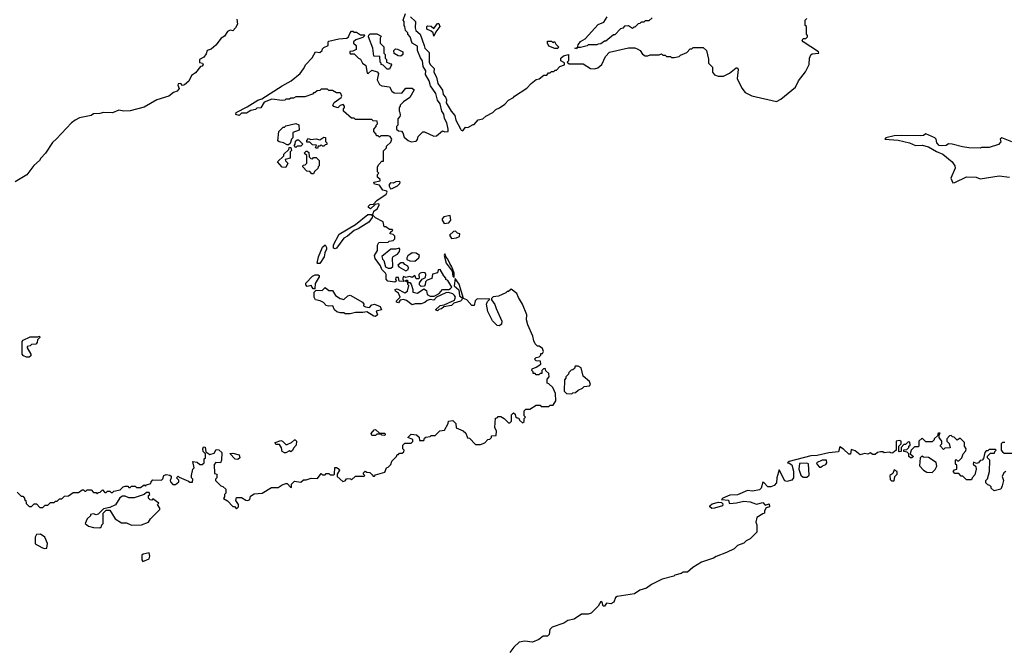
# Model space of a CAD drawing. Extents: x 1985742 to 2252716, y 78271 to 266492.
# Tile 8 of 250: x 2081751 to 2089535, y 112013 to 117010. Entities that reach past the tile are written whole.
import ezdxf

# ---------------------------------------------------------------- set-up
doc = ezdxf.new("R2010")
doc.units = 0

msp = doc.modelspace()

# ---------------------------------------------------------------- linework, layer by layer
at = {"layer": '0CON10XD'}
for points in [[(2083467.5, 117015), (2083472.5, 116975), (2083456.7, 116945), (2083435, 116922.5), (2083415, 116926.2), (2083395, 116916.2), (2083370, 116880), (2083345, 116863.3), (2083301.7, 116808.3), (2083265, 116776.7), (2083232.5, 116765), (2083225, 116740), (2083206.7, 116713.3), (2083172.5, 116695), (2083172.5, 116672.5), (2083197, 116667), (2083202.5, 116655)], [(2084785, 116360), (2084760, 116335), (2084760, 116325), (2084750, 116315), (2084750, 116285), (2084757, 116277), (2084760, 116255), (2084757, 116243), (2084740, 116225), (2084740, 116175), (2084730, 116165), (2084730, 116145), (2084745, 116130), (2084768.3, 116128.3), (2084780, 116115), (2084791.7, 116081.7), (2084823, 116053), (2084845, 116042.5), (2084885, 116050), (2084896.7, 116063.3), (2084902.5, 116085), (2084938.3, 116121.7), (2084951.7, 116121.7), (2085025, 116087.5), (2085045, 116090), (2085095, 116130), (2085112.5, 116122.5), (2085137.5, 116125), (2085138.8, 116145), (2085127.5, 116195), (2085109.5, 116229.5), (2085103.6, 116263.6), (2085088, 116285), (2085075.8, 116345), (2085055, 116372), (2085040, 116425), (2084997.6, 116487.6), (2084989.2, 116525), (2084960.6, 116575), (2084962.5, 116605), (2084940, 116640), (2084935.7, 116685.7), (2084918.7, 116708.7), (2084895.8, 116765), (2084895, 116800), (2084853.9, 116823.9), (2084837.5, 116875), (2084820, 116895), (2084820, 116905), (2084800, 116925), (2084797, 116957), (2084790, 116965), (2084790, 116995), (2084782.5, 117005), (2084801.7, 117058.3)], [(2084842, 117032), (2084880, 116995), (2084877.5, 116945), (2084882.5, 116925), (2084916.1, 116896.1), (2084948.8, 116805), (2084953.8, 116783.8), (2084989.2, 116749.2), (2084987.5, 116675), (2084996.7, 116655), (2085026.7, 116625), (2085026, 116595), (2085046, 116555), (2085055.8, 116505.8), (2085095, 116452.5), (2085098.3, 116418.3), (2085117, 116397), (2085126, 116375), (2085123, 116353), (2085162, 116285), (2085191.2, 116251.2), (2085200, 116215), (2085235, 116147.5), (2085242.5, 116135), (2085255, 116130), (2085275, 116160), (2085295, 116157.5), (2085335, 116180), (2085345, 116180), (2085375, 116217.5), (2085413.6, 116226.4), (2085435, 116247.5), (2085492.5, 116275), (2085515, 116300), (2085545, 116312.5), (2085587.3, 116342.7), (2085616.4, 116373.6), (2085655, 116393.3), (2085664, 116406), (2085760.5, 116469.5), (2085794, 116506), (2085833.9, 116536.1), (2085857, 116543), (2085895, 116570), (2085918.3, 116571.7), (2085931.7, 116588.3), (2085945, 116590), (2085955, 116600), (2085975, 116600), (2085985, 116610), (2085995, 116610), (2086021.7, 116638.3), (2086058.3, 116651.7), (2086058.3, 116668.3), (2086030, 116685), (2086030, 116705), (2086050, 116725), (2086090, 116735), (2086090, 116685), (2086080, 116675), (2086095, 116660), (2086205, 116660), (2086263.6, 116623.6), (2086295, 116620), (2086321.7, 116628.3), (2086352.5, 116655), (2086381.7, 116718.3), (2086415, 116752.5), (2086565, 116787.5), (2086615, 116787.5), (2086637, 116777), (2086656.4, 116766.4), (2086675, 116737.5), (2086695, 116723.3), (2086716.4, 116723.6), (2086735, 116732.5), (2086807.5, 116732.5), (2086825, 116740), (2086835, 116730), (2086855, 116730), (2086865, 116720), (2086895, 116720), (2086905, 116710), (2086925, 116710), (2086965, 116720), (2086975, 116730), (2087025, 116750), (2087051.7, 116778.3), (2087065, 116780), (2087075, 116790), (2087155, 116790), (2087180, 116765), (2087196.4, 116696.4), (2087197.5, 116665), (2087227.5, 116635), (2087227.5, 116595), (2087243.9, 116573.9), (2087273.9, 116563.9), (2087315, 116562), (2087362.3, 116587.7), (2087415, 116630), (2087425, 116630), (2087430, 116615), (2087423.6, 116543.6), (2087459.3, 116469.3), (2087487.5, 116435), (2087538.3, 116408.3), (2087735, 116364), (2087768.8, 116381.2), (2087884.5, 116475.5), (2087909.2, 116525), (2087962.3, 116597.7), (2087992.5, 116655), (2087993.8, 116705), (2088005, 116732.5), (2088015, 116740), (2088070, 116745), (2088066.7, 116755), (2087944.2, 116834.2), (2087937.5, 116845), (2087945, 116860), (2087965, 116860), (2087980, 116875), (2087980, 116885), (2087970, 116895), (2087970, 116955), (2087960, 116965), (2087960, 117005), (2087975, 117020)], [(2086750, 117025), (2086725, 117000), (2086695, 117000), (2086685, 116990), (2086665, 116990), (2086655, 116980), (2086641.7, 116978.3), (2086615, 116950), (2086605, 116950), (2086595, 116940), (2086565, 116960), (2086531.7, 116958.3), (2086518.3, 116941.7), (2086501.7, 116938.3), (2086455, 116890), (2086445, 116890), (2086385, 116840), (2086375, 116840), (2086345, 116820), (2086323, 116817), (2086315, 116810), (2086245, 116810), (2086237, 116803), (2086185, 116790), (2086160, 116790), (2086155, 116780), (2086140, 116785), (2086160, 116790), (2086165, 116810), (2086185, 116837.5), (2086221.7, 116858.3), (2086325, 116971.2), (2086369.2, 116990.8), (2086395, 117031.2)], [(2084538.3, 113408.3), (2084545, 113400), (2084555, 113400), (2084565, 113410), (2084638.3, 113431.7), (2084650, 113465), (2084665, 113470), (2084685, 113490), (2084693, 113517), (2084730, 113555), (2084735, 113570), (2084745, 113570), (2084755, 113580), (2084775, 113580), (2084788.3, 113591.7), (2084790, 113605), (2084780, 113615), (2084780, 113645), (2084795, 113660), (2084845, 113660), (2084858.3, 113671.7), (2084858.3, 113688.3), (2084820, 113705), (2084845, 113730), (2084887, 113727), (2084908.3, 113708.3), (2084911.7, 113681.7), (2084945, 113680), (2084951.7, 113698.3), (2084963, 113707), (2084997, 113713), (2085005, 113720), (2085035, 113720), (2085071.7, 113758.3), (2085108.3, 113761.7), (2085137.5, 113815), (2085140, 113835), (2085175, 113840), (2085200, 113815), (2085201.7, 113781.7), (2085258.3, 113758.3), (2085278.3, 113738.3), (2085291.7, 113701.7), (2085308.3, 113698.3), (2085355, 113650), (2085395, 113650), (2085428.3, 113661.7), (2085451.7, 113688.3), (2085468.3, 113691.7), (2085480, 113705), (2085481.7, 113718.3), (2085518.3, 113721.7), (2085520, 113755), (2085507.5, 113785), (2085511.7, 113858.3), (2085525, 113860), (2085535, 113870), (2085555, 113870), (2085580, 113855), (2085615, 113820), (2085625, 113820), (2085640, 113835), (2085640, 113885), (2085655, 113900), (2085668.3, 113888.3), (2085671.7, 113871.7), (2085685, 113860), (2085698.3, 113858.3), (2085701.7, 113841.7), (2085725, 113820), (2085738.3, 113831.7), (2085740, 113855), (2085750, 113865), (2085740, 113875), (2085740, 113915), (2085751.7, 113928.3), (2085785, 113930), (2085835, 113960), (2085865, 113960), (2085875, 113950), (2085935, 113950), (2085945, 113960), (2085968.3, 113961.7), (2085990, 113995), (2085987, 114053), (2085965, 114100), (2085935, 114130), (2085920, 114135), (2085920, 114165), (2085936.7, 114183.3), (2085935, 114210), (2085911.7, 114231.7), (2085905, 114250), (2085891.7, 114248.3), (2085880, 114235), (2085878.3, 114211.7), (2085865, 114210), (2085855, 114200), (2085835, 114200), (2085825, 114210), (2085811.7, 114211.7), (2085810, 114225), (2085800, 114235), (2085801.7, 114248.3), (2085835, 114260), (2085870, 114285), (2085868.3, 114308.3), (2085835, 114310), (2085820, 114325), (2085833, 114337), (2085858.3, 114341.7), (2085870, 114355), (2085871.7, 114368.3), (2085885, 114370), (2085892.5, 114385), (2085885, 114407.5), (2085857, 114427), (2085845, 114427.5), (2085827.5, 114445), (2085815, 114470), (2085807.5, 114505), (2085767.5, 114595), (2085757.5, 114635), (2085760, 114675), (2085725, 114760), (2085693.3, 114813.3), (2085682.5, 114845), (2085637, 114877), (2085615, 114860), (2085605, 114860), (2085595, 114850), (2085537, 114823), (2085493, 114817), (2085480, 114805), (2085480, 114795), (2085508, 114758), (2085516.7, 114725), (2085562, 114625), (2085559.4, 114600.6), (2085545, 114588), (2085525, 114590.8), (2085487.9, 114627.9), (2085452.4, 114702.4), (2085441.7, 114758.3), (2085450, 114780), (2085468.3, 114798.3), (2085368.3, 114801.7), (2085352.5, 114785), (2085345, 114750), (2085325, 114750), (2085285, 114792.5), (2085260, 114805), (2085225, 114917.5), (2085195, 114962.5), (2085186.7, 114905), (2085222, 114872), (2085227.5, 114825), (2085248.3, 114808.3), (2085247.5, 114795), (2085235, 114783.3), (2085183.3, 114766.7), (2085165, 114750), (2085105, 114737.5), (2085086.8, 114723.2), (2085063.6, 114716.4), (2085055, 114706.7), (2085037.5, 114715), (2085075, 114750), (2085107, 114753), (2085187.7, 114792.3), (2085196.7, 114815), (2085188.8, 114828.8), (2085175, 114841.2), (2085141.2, 114851.2), (2085120.5, 114849.5), (2085046.4, 114813.6), (2085025, 114790), (2084995, 114797.5), (2084971.7, 114788.3), (2084955, 114772.5), (2084925, 114762.5), (2084877, 114763), (2084853, 114753), (2084808.8, 114788.8), (2084785, 114797.5), (2084760, 114790), (2084745, 114770), (2084730, 114775), (2084730, 114785), (2084760, 114815), (2084746.7, 114846.7), (2084721.7, 114861.7), (2084720, 114875), (2084735, 114880), (2084795, 114850), (2084818.3, 114861.7), (2084827.5, 114907.5), (2084820, 114915), (2084820, 114930), (2084801.7, 114941.7), (2084805, 114950), (2084818.3, 114948.3), (2084820, 114930), (2084835, 114930), (2084847, 114917), (2084860, 114875), (2084860, 114855), (2084895, 114847.5), (2084945, 114880), (2084968.3, 114868.3), (2084972.5, 114835), (2084995, 114822.5), (2085027, 114823), (2085066.2, 114843.8), (2085095, 114876.7), (2085145, 114876.7), (2085157.7, 114882.3), (2085167.5, 114895), (2085135, 114947.5), (2085120, 114955), (2085120, 114965), (2085103, 114983), (2085075, 115032.5), (2085060, 115030), (2085053.3, 115006.7), (2085014, 114996), (2085008.3, 114961.7), (2084971.7, 114948.3), (2084960, 114935), (2084957, 114913), (2084948.3, 114901.7), (2084925, 114900), (2084913, 114913), (2084913, 114927), (2084931.7, 114958.3), (2084958.3, 114971.7), (2084962.5, 114995), (2084957, 115007), (2084935, 115011.2), (2084917.5, 115005), (2084907.5, 114995), (2084910, 114965), (2084905, 114960), (2084885, 114960), (2084875, 114987.5), (2084855, 114970), (2084835, 114977.5), (2084805, 114970), (2084785, 114977.5), (2084780, 114965), (2084780, 114955), (2084790, 114945), (2084785, 114940), (2084751.7, 114941.7), (2084745, 114970), (2084725, 114970), (2084722.5, 114955), (2084730, 114945), (2084717.5, 114932.5), (2084661.7, 114941.7), (2084647.5, 114957.5), (2084648.8, 114995), (2084643.8, 115005), (2084614, 115035), (2084602.7, 115062.7), (2084561.7, 115121.7), (2084556.2, 115145), (2084580, 115185), (2084580, 115225), (2084591.7, 115248.3), (2084665, 115250), (2084673, 115257), (2084705, 115262), (2084718, 115275), (2084716.7, 115296.7), (2084705, 115310), (2084680, 115315), (2084681.7, 115328.3), (2084700, 115345), (2084695, 115350), (2084675, 115350), (2084645, 115370), (2084631.7, 115371.7), (2084625, 115410), (2084565, 115442.5), (2084545, 115460), (2084540, 115460), (2084537.5, 115445), (2084511.2, 115408.8), (2084425.8, 115354.2), (2084395, 115342), (2084343, 115297), (2084315, 115282.5), (2084255, 115202), (2084245, 115197.5), (2084232.5, 115202.5), (2084232.3, 115227.7), (2084277.7, 115312.3), (2084405, 115390.8), (2084502.5, 115467.5), (2084529.3, 115469.3), (2084535, 115460), (2084546.7, 115473.3), (2084550, 115495), (2084577.7, 115512.3), (2084596.7, 115546.7), (2084585, 115552.5), (2084562.5, 115547.5), (2084525, 115512.5), (2084510, 115525), (2084507.5, 115535), (2084523, 115547), (2084548.3, 115551.7), (2084575, 115580), (2084649.5, 115630.5), (2084656.7, 115645), (2084652.5, 115652.5), (2084620.7, 115660.7), (2084595, 115700), (2084555, 115710), (2084550, 115725), (2084600, 115735), (2084600, 115745), (2084580, 115765), (2084580, 115785), (2084590, 115795), (2084580, 115805), (2084580, 115845), (2084590, 115865), (2084615, 115890), (2084628.3, 115891.7), (2084628.3, 115971.7), (2084650, 115995), (2084651.7, 116008.3), (2084685, 116040), (2084692.5, 116065), (2084680, 116085), (2084665, 116090), (2084605, 116090), (2084595, 116080), (2084585, 116090), (2084571.7, 116091.7), (2084570, 116105), (2084550, 116125), (2084550, 116145), (2084570, 116165), (2084570, 116175), (2084580, 116185), (2084578.3, 116208.3), (2084545, 116210), (2084535, 116220), (2084405, 116220), (2084395, 116230), (2084375, 116230), (2084310, 116285), (2084310, 116305), (2084320, 116315), (2084320, 116325), (2084308.3, 116338.3), (2084285, 116330), (2084265, 116312.5), (2084235, 116322.5), (2084227.5, 116335), (2084237.5, 116355), (2084292.5, 116395), (2084297.5, 116405), (2084290, 116425), (2084285, 116430), (2084255, 116430), (2084225, 116450), (2084195, 116450), (2084185, 116460), (2084135, 116460), (2084125, 116450), (2084101.7, 116448.3), (2084085, 116430), (2084075, 116430), (2084065, 116420), (2084005, 116400), (2083935, 116400), (2083915, 116390), (2083895, 116390), (2083885, 116380), (2083855, 116380), (2083847, 116373), (2083825, 116370), (2083745, 116380), (2083683.3, 116356.7), (2083657, 116313), (2083625, 116310), (2083615, 116300), (2083578.3, 116291.7), (2083545, 116270), (2083505, 116270), (2083485, 116252.5), (2083460.7, 116260.7), (2083462.5, 116275), (2083548.8, 116321.2), (2083635, 116373.3), (2083665, 116382.5), (2083825, 116486.2), (2083897.5, 116525), (2083967.5, 116585), (2083995, 116620), (2084012.5, 116655), (2084063, 116707), (2084090, 116755), (2084125, 116750), (2084142.5, 116765), (2084145, 116780), (2084155, 116790), (2084190, 116805), (2084190, 116835), (2084195, 116840), (2084275, 116857.5), (2084337, 116863), (2084350, 116875), (2084363, 116907), (2084375, 116920), (2084385, 116920), (2084395, 116910), (2084415, 116910), (2084445, 116890), (2084475, 116890), (2084480, 116885), (2084465, 116870), (2084408.3, 116851.7), (2084390, 116835), (2084390, 116825), (2084410, 116805), (2084410, 116775), (2084385, 116760), (2084361.7, 116758.3), (2084360, 116745), (2084365, 116740), (2084395, 116740), (2084430, 116705), (2084446.4, 116696.4), (2084460, 116665), (2084487, 116647), (2084497, 116587), (2084505, 116583.3), (2084535, 116610), (2084578.3, 116598.3), (2084587.5, 116585), (2084576.2, 116535), (2084596, 116496), (2084615, 116486.7), (2084675, 116477.5), (2084692.5, 116445), (2084712.5, 116432.5), (2084771.7, 116428.3), (2084805, 116467.5), (2084855, 116467.5), (2084870, 116455), (2084836.4, 116393.6), (2084785, 116360)], [(2085025, 116880), (2085020, 116905), (2085005, 116920), (2084970, 116935), (2084970, 116955), (2084975, 116960), (2085005, 116957.5), (2085025, 116940), (2085045, 116970), (2085055, 116980), (2085065, 116980), (2085072.5, 116955), (2085040, 116915), (2085025, 116880)], [(2084675, 116617.5), (2084655, 116617.5), (2084625, 116650), (2084610, 116655), (2084610, 116665), (2084600, 116675), (2084598.3, 116718.3), (2084551.7, 116721.7), (2084542.5, 116785), (2084510, 116875), (2084511.7, 116888.3), (2084523, 116897), (2084575, 116897.5), (2084608.3, 116878.3), (2084600, 116865), (2084600, 116825), (2084630, 116795), (2084630, 116745), (2084640, 116735), (2084640, 116705), (2084650, 116695), (2084650, 116675), (2084685, 116660), (2084691.7, 116651.7), (2084675, 116617.5)], [(2086005, 116782.5), (2085983, 116783), (2085935, 116800), (2085923, 116823), (2085925, 116840), (2085955, 116840), (2085965, 116830), (2085978.3, 116838.3), (2085990, 116815), (2086010, 116795), (2086005, 116782.5)], [(2084765, 116722.5), (2084743, 116723), (2084711.7, 116741.7), (2084710, 116765), (2084721.7, 116778.3), (2084737, 116777), (2084780, 116755), (2084780, 116735), (2084765, 116722.5)], [(2083202.5, 116655), (2083195, 116642.5), (2083181.7, 116638.3), (2083141.7, 116588.3), (2083110.7, 116569.3), (2083087.3, 116522.7), (2083055, 116493.3), (2083038.3, 116488.3), (2083025.8, 116505.8), (2083005, 116502.5), (2083001.7, 116491.7), (2083012.5, 116465), (2082996.7, 116445), (2082967.5, 116435), (2082930, 116405), (2082835, 116376.7), (2082735, 116316.7), (2082625, 116288.8), (2082575, 116286.7), (2082535, 116294), (2082485, 116273.8), (2082415, 116276.7), (2082385, 116268.8), (2082333.6, 116266.4), (2082317, 116253), (2082225, 116232.5), (2082190, 116215), (2082160, 116195), (2082043, 116067), (2082010.7, 116039.3), (2081956.4, 115953.6), (2081917.5, 115915), (2081907.5, 115895), (2081863.6, 115856.4), (2081806.4, 115783.6), (2081715, 115727.5)], [(2083875, 116020), (2083865, 116020), (2083837, 116037), (2083803, 116043), (2083791.7, 116051.7), (2083800, 116125), (2083835, 116160), (2083845, 116160), (2083855, 116170), (2083935, 116187.5), (2083958.3, 116178.3), (2083960, 116135), (2083911.7, 116118.3), (2083910, 116075), (2083900, 116065), (2083888.3, 116031.7), (2083875, 116020)], [(2083935, 116000), (2083920, 116015), (2083930, 116025), (2083931.7, 116048.3), (2083945, 116060), (2083955, 116060), (2083990, 116025), (2083975, 116010), (2083945, 116010), (2083935, 116000)], [(2084105, 115990), (2084090, 115995), (2084098.3, 116018.3), (2084065, 116020), (2084045, 116040), (2084021.7, 116041.7), (2084020, 116055), (2084035, 116070), (2084052.5, 116062.5), (2084095, 116067.5), (2084125, 116060), (2084155, 116080), (2084168.3, 116078.3), (2084170, 116045), (2084180, 116035), (2084178.3, 116021.7), (2084165, 116020), (2084155, 116010), (2084145, 116010), (2084135, 116020), (2084125, 116010), (2084111.7, 116008.3), (2084105, 115990)], [(2089595, 116044.3), (2089514.4, 116075.6), (2089502.5, 116065), (2089507, 116043), (2089488.3, 116021.7), (2089415, 115997.5), (2089355, 115997.5), (2089345, 115992.5), (2089255, 115996.7), (2089205, 116003.3), (2089123.9, 116026.1), (2089095, 116026.7), (2089076, 116014), (2089035, 116011.2), (2089020.8, 116015), (2089002.9, 116035), (2088996, 116066), (2088986.1, 116076.1), (2088915, 116106.7), (2088896.2, 116093.8), (2088875, 116091.2), (2088724.2, 116094.2), (2088665, 116090.8), (2088597.5, 116075), (2088590, 116065), (2088695, 116056.2), (2088785.7, 116035.7), (2088833.6, 116013.6), (2088885, 116017.1), (2088936.2, 116005), (2088997.8, 115967.8), (2089050, 115945), (2089122.5, 115885), (2089143.3, 115855), (2089147.5, 115835), (2089112.5, 115755), (2089128.3, 115718.3), (2089145, 115721.2), (2089235, 115766.2), (2089313.6, 115763.6), (2089345, 115752), (2089495, 115775.6), (2089575, 115764.4)], [(2083855, 115840), (2083825, 115842.5), (2083790, 115885), (2083838.3, 115931.7), (2083840, 115945), (2083878.3, 115981.7), (2083881.7, 115998.3), (2083895, 116000), (2083900, 115975), (2083890, 115965), (2083890, 115915), (2083850, 115905), (2083853, 115893), (2083870, 115875), (2083855, 115840)], [(2084075, 115790), (2084061.7, 115791.7), (2084045, 115810), (2084021.7, 115811.7), (2083990, 115845), (2083991.7, 115858.3), (2084008.3, 115861.7), (2084020, 115875), (2084020, 115935), (2084000, 115955), (2084015, 115970), (2084025, 115970), (2084038.3, 115958.3), (2084040, 115925), (2084051.7, 115911.7), (2084065, 115910), (2084075, 115920), (2084095, 115920), (2084120, 115895), (2084120, 115855), (2084110, 115845), (2084108.3, 115831.7), (2084081.7, 115808.3), (2084075, 115790)], [(2084681.7, 115671.7), (2084695, 115673.3), (2084736.7, 115695), (2084757.5, 115715), (2084760, 115725), (2084755, 115730), (2084725, 115727.5), (2084705, 115717.5), (2084681.7, 115718.3), (2084673, 115707), (2084673, 115693), (2084681.7, 115671.7)], [(2085107.5, 115397.5), (2085145, 115403.8), (2085160, 115425), (2085155, 115460), (2085105, 115450), (2085090, 115435), (2085090, 115425), (2085107.5, 115397.5)], [(2085165, 115280), (2085205, 115283.8), (2085227.5, 115295), (2085230, 115315), (2085211.7, 115321.7), (2085197, 115337), (2085180, 115335), (2085150, 115305), (2085165, 115280)], [(2084125, 115080), (2084105, 115080), (2084102.5, 115085), (2084112.5, 115135), (2084145, 115210), (2084165, 115230), (2084176.7, 115206.7), (2084176.1, 115193.9), (2084162.5, 115165), (2084157, 115133), (2084125, 115080)], [(2084685, 115043.3), (2084701.7, 115058.3), (2084697.5, 115125), (2084705, 115137.5), (2084737.5, 115155), (2084752.5, 115175), (2084757.5, 115195), (2084751.7, 115201.7), (2084725, 115193.3), (2084685, 115194.2), (2084613, 115137), (2084620, 115115), (2084630, 115105), (2084643.9, 115053.9), (2084665, 115043.3), (2084685, 115043.3)], [(2084875, 115100), (2084907.5, 115125), (2084911.2, 115145), (2084885, 115162.5), (2084855, 115165.8), (2084819.5, 115140.5), (2084811.2, 115125), (2084813, 115113), (2084835, 115102.5), (2084875, 115100)], [(2085185, 114970), (2085185.5, 115005.5), (2085168.6, 115055), (2085150.5, 115080.5), (2085136.7, 115115), (2085121.7, 115131.7), (2085112.5, 115157.5), (2085107.5, 115145), (2085123.3, 115085), (2085170, 115020), (2085175, 114980), (2085185, 114970)], [(2084805, 115023.3), (2084822.5, 115035), (2084826.2, 115046.2), (2084819.3, 115059.3), (2084795, 115072.5), (2084785, 115087.5), (2084765, 115086.7), (2084741.7, 115068.3), (2084747.5, 115055), (2084805, 115023.3)], [(2084085, 114880), (2084071.7, 114881.7), (2084055, 114906.7), (2084025, 114900), (2084013.3, 114913.3), (2084012.5, 114925), (2084065, 114980), (2084088.3, 114991.7), (2084111.7, 114991.7), (2084117.5, 114987.5), (2084117.5, 114975), (2084087.1, 114922.9), (2084085, 114880)], [(2084565, 114662.5), (2084550, 114665), (2084495, 114700), (2084465, 114692.5), (2084405, 114692.5), (2084365, 114682.5), (2084325, 114682.5), (2084315, 114690), (2084285, 114690), (2084258.3, 114698.3), (2084240, 114715), (2084227, 114747), (2084193, 114743), (2084175, 114750), (2084153, 114773), (2084127, 114787), (2084090, 114795), (2084080, 114815), (2084080, 114855), (2084095, 114870), (2084141.7, 114868.3), (2084165, 114890), (2084195, 114867.5), (2084225, 114867.5), (2084248, 114828), (2084285, 114803.3), (2084315, 114796.7), (2084345, 114824.2), (2084365, 114830), (2084462.5, 114775), (2084471.7, 114758.3), (2084470, 114745), (2084485, 114737.5), (2084517, 114733), (2084535.9, 114754.1), (2084555, 114758.8), (2084601.7, 114741.7), (2084612.5, 114715), (2084570, 114705), (2084580, 114675), (2084565, 114662.5)], [(2081825, 114340), (2081805, 114340), (2081781.7, 114351.7), (2081770, 114365), (2081770, 114465), (2081780, 114475), (2081835, 114500), (2081895, 114500), (2081907, 114507), (2081910, 114495), (2081891.7, 114478.3), (2081890, 114455), (2081878.3, 114441.7), (2081845, 114440), (2081835, 114430), (2081810, 114425), (2081810, 114415), (2081840, 114365), (2081838.3, 114351.7), (2081825, 114340)], [(2086115, 114050), (2086123, 114057), (2086145, 114060), (2086165, 114080), (2086200, 114095), (2086213, 114107), (2086255, 114112.5), (2086262.5, 114125), (2086256.4, 114146.4), (2086205, 114190), (2086190, 114255), (2086165, 114270), (2086141.7, 114268.3), (2086138.3, 114251.7), (2086125, 114240), (2086111.7, 114238.3), (2086091.7, 114218.3), (2086090, 114205), (2086070, 114185), (2086070, 114175), (2086058.3, 114161.7), (2086055, 114070), (2086075, 114052.5), (2086115, 114050)], [(2084635, 113720), (2084613, 113723), (2084605, 113730), (2084575, 113730), (2084565, 113720), (2084535, 113720), (2084530, 113735), (2084553.6, 113766.4), (2084565, 113767.5), (2084595, 113740), (2084638.3, 113738.3), (2084640, 113725), (2084635, 113720)], [(2089547.5, 113435), (2089532.5, 113425), (2089517.5, 113395), (2089527.5, 113365), (2089517, 113323), (2089507.5, 113295), (2089455, 113282.5), (2089430, 113305), (2089430, 113315), (2089420, 113325), (2089405, 113330), (2089390, 113345), (2089390, 113365), (2089401.7, 113378.3), (2089416.7, 113435), (2089420, 113525), (2089403, 113543), (2089403, 113557), (2089425, 113580), (2089458.3, 113581.7), (2089460, 113595), (2089470, 113605), (2089465, 113610), (2089415, 113610), (2089405, 113600), (2089391.7, 113598.3), (2089380, 113585), (2089371.7, 113538.3), (2089360, 113525), (2089345, 113522.5), (2089330, 113505), (2089315, 113500), (2089291.7, 113508.3), (2089290, 113495), (2089310, 113475), (2089312.5, 113455), (2089301.7, 113408.3), (2089280, 113385), (2089275, 113370), (2089235, 113370), (2089208.3, 113398.3), (2089195, 113400), (2089175, 113420), (2089145, 113420), (2089130, 113435), (2089141.7, 113448.3), (2089160, 113455), (2089160, 113485), (2089150, 113495), (2089150, 113525), (2089155, 113530), (2089165, 113520), (2089175, 113520), (2089200, 113545), (2089210, 113575), (2089231.7, 113598.3), (2089232.5, 113615), (2089220, 113635), (2089220, 113665), (2089185, 113700), (2089162.5, 113682.5), (2089138.3, 113708.3), (2089125, 113710), (2089115, 113720), (2089101.7, 113718.3), (2089080, 113695), (2089080, 113675), (2089098.3, 113658.3), (2089108.3, 113621.7), (2089065, 113620), (2089055, 113610), (2089030, 113635), (2089030, 113645), (2089040, 113655), (2089040, 113675), (2089020, 113705), (2089020, 113725), (2089028.3, 113738.3), (2089015, 113740), (2089010, 113735), (2089008.3, 113721.7), (2088980, 113695), (2088980, 113685), (2088965, 113670), (2088915, 113670), (2088885, 113700), (2088860, 113675), (2088860, 113635), (2088855, 113630), (2088825, 113630), (2088797.5, 113605), (2088790, 113575), (2088817.5, 113555), (2088805, 113542.5), (2088793, 113543), (2088780, 113555), (2088780, 113575), (2088768.3, 113588.3), (2088740, 113595), (2088741.7, 113608.3), (2088765, 113610), (2088780, 113625), (2088780, 113635), (2088790, 113645), (2088788.3, 113668.3), (2088775, 113670), (2088755, 113650), (2088741.7, 113648.3), (2088720, 113625), (2088720, 113595), (2088705, 113590), (2088700, 113595), (2088700, 113635), (2088720, 113655), (2088720, 113675), (2088705, 113680), (2088680, 113675), (2088680, 113605), (2088655, 113582.5), (2088645, 113580), (2088625, 113587.5), (2088585, 113582.5), (2088575, 113590), (2088555, 113590), (2088533.3, 113586.7), (2088515, 113570), (2088495, 113570), (2088475, 113582.5), (2088455, 113572.5), (2088431.7, 113578.3), (2088395, 113567.5), (2088355, 113598.8), (2088325, 113610), (2088318.3, 113571.7), (2088305, 113572.5), (2088265, 113611.2), (2088235, 113630), (2088225, 113592), (2088146.8, 113583.2), (2088055, 113562), (2088005, 113560.8), (2087834.2, 113515.8), (2087820, 113505), (2087835, 113502.5), (2087855, 113487.5), (2087868.3, 113438.3), (2087867.5, 113385), (2087855, 113366.7), (2087815, 113356.7), (2087801.2, 113361.2), (2087755, 113450), (2087736.2, 113385), (2087733.3, 113345), (2087715.7, 113324.3), (2087690, 113315), (2087664.3, 113314.3), (2087635, 113347.5), (2087625, 113350), (2087612.5, 113305), (2087598.7, 113291.3), (2087545, 113281.4), (2087505, 113286.2), (2087425, 113250), (2087365, 113248.8), (2087310, 113225), (2087300, 113215), (2087355, 113210), (2087360, 113185), (2087365, 113183.3), (2087417, 113187), (2087475, 113202), (2087526.1, 113196.1), (2087547.1, 113187.1), (2087575, 113176), (2087625, 113190), (2087645, 113170), (2087675, 113180), (2087680, 113155), (2087651.7, 113148.3), (2087640, 113125), (2087640, 113105), (2087625, 113101.2), (2087579.3, 113070.7), (2087570, 113035), (2087577.5, 113015), (2087577.5, 112955), (2087527, 112903), (2087493, 112887), (2087475, 112870), (2087425, 112850), (2087400, 112825), (2087340, 112795), (2087256.1, 112763.9), (2087235, 112750), (2087141.4, 112718.6), (2087072.5, 112675), (2087031.7, 112638.3), (2086995, 112640), (2086981.7, 112628.3), (2086930, 112615), (2086922.5, 112607.5), (2086830, 112585), (2086745, 112542.5), (2086706.7, 112513.3), (2086655, 112497.5), (2086611.7, 112468.3), (2086475, 112447.5), (2086461.7, 112438.3), (2086449.3, 112400.7), (2086425, 112387.5), (2086390, 112395), (2086375, 112370), (2086365, 112370), (2086355, 112400), (2086345, 112406.7), (2086325, 112370), (2086270, 112315), (2086245, 112307.5), (2086191.7, 112308.3)], [(2083855, 113582.5), (2083845, 113582.5), (2083827.5, 113595), (2083821.7, 113621.7), (2083805, 113650), (2083775, 113650), (2083770, 113665), (2083815, 113680), (2083830, 113675), (2083855, 113650), (2083865, 113650), (2083900, 113665), (2083922.5, 113687.5), (2083930, 113685), (2083940, 113675), (2083937, 113643), (2083915, 113620), (2083908.3, 113601.7), (2083895, 113590), (2083885, 113600), (2083855, 113582.5)], [(2089540, 113665), (2089520, 113665), (2089510, 113655), (2089510, 113605), (2089521.7, 113591.7), (2089535, 113580), (2089605, 113580)], [(2081731.7, 113271.7), (2081761.7, 113241.7), (2081775, 113240), (2081790, 113225), (2081790, 113215), (2081800, 113205), (2081801.7, 113181.7), (2081825, 113160), (2081845, 113160), (2081865, 113180), (2081885, 113180), (2081911.7, 113151.7), (2081935, 113150), (2081951.7, 113168.3), (2081975, 113170), (2081995, 113190), (2082025, 113190), (2082035, 113200), (2082048.3, 113201.7), (2082065, 113220), (2082085, 113220), (2082105, 113240), (2082137, 113243), (2082175, 113270), (2082215, 113270), (2082245, 113290), (2082255, 113290), (2082265, 113280), (2082275, 113280), (2082285, 113290), (2082315, 113290), (2082335, 113270), (2082355, 113270), (2082365, 113260), (2082375, 113270), (2082388.3, 113271.7), (2082405, 113290), (2082425, 113270), (2082435, 113270), (2082445, 113280), (2082465, 113280), (2082475, 113270), (2082485, 113270), (2082495, 113280), (2082545, 113290), (2082570, 113315), (2082585, 113320), (2082605, 113320), (2082615, 113310), (2082625, 113310), (2082635, 113320), (2082665, 113320), (2082675, 113310), (2082705, 113310), (2082735, 113330), (2082745, 113320), (2082755, 113330), (2082788.3, 113341.7), (2082790, 113355), (2082805, 113370), (2082871.7, 113368.3), (2082881.7, 113378.3), (2082890, 113405), (2082908.3, 113411.7), (2082937, 113407), (2082948.3, 113398.3), (2082950, 113385), (2082940, 113365), (2082943, 113353), (2082961.7, 113331.7), (2082981.7, 113331.7), (2083010, 113355), (2083008.3, 113368.3), (2082990, 113385), (2083005, 113400), (2083011.7, 113391.7), (2083085, 113360), (2083095, 113350), (2083118.3, 113351.7), (2083120, 113375), (2083110, 113385), (2083110, 113405), (2083120, 113455), (2083130, 113465), (2083120, 113515), (2083155, 113510), (2083175, 113490), (2083195, 113490), (2083210, 113505), (2083210, 113535), (2083220, 113545), (2083220, 113575), (2083203, 113593), (2083200, 113615), (2083205, 113630), (2083217, 113627), (2083221.7, 113591.7), (2083255, 113570), (2083288.3, 113581.7), (2083305, 113610), (2083325, 113607.5), (2083350, 113585), (2083347.5, 113525), (2083340, 113505), (2083303, 113507), (2083288.3, 113491.7), (2083290, 113420), (2083310, 113415), (2083310, 113385), (2083300, 113375), (2083300, 113365), (2083341.7, 113321.7), (2083358.3, 113318.3), (2083380, 113295), (2083380, 113265), (2083370, 113255), (2083370, 113235), (2083361.7, 113221.7), (2083393, 113203), (2083435, 113160), (2083448.3, 113158.3), (2083465, 113140), (2083480, 113155), (2083480, 113175), (2083460, 113205), (2083465, 113230), (2083505, 113230), (2083538.3, 113208.3), (2083555, 113207.5), (2083570, 113215), (2083575, 113240), (2083605, 113260), (2083667, 113263), (2083740.7, 113309.3), (2083795, 113310), (2083825, 113330), (2083855, 113340), (2083865, 113340), (2083891.7, 113311.7), (2083900, 113310), (2083900, 113335), (2083925, 113360), (2083975, 113350), (2083995, 113370), (2084015, 113370), (2084055, 113382.5), (2084105, 113380), (2084135, 113420), (2084145, 113410), (2084165, 113410), (2084175, 113420), (2084195, 113420), (2084205, 113410), (2084235, 113410), (2084240, 113415), (2084243, 113467), (2084255, 113467.5), (2084277.5, 113455), (2084280, 113445), (2084260, 113415), (2084260, 113395), (2084305, 113357.5), (2084325, 113362.5), (2084333.6, 113376.4), (2084345, 113380), (2084367, 113377), (2084375, 113370), (2084405, 113400), (2084475, 113400), (2084480, 113405), (2084470, 113415), (2084470, 113425), (2084482.5, 113437.5), (2084495, 113430), (2084518.3, 113428.3), (2084538.3, 113408.3)], [(2083475, 113530), (2083453.9, 113533.9), (2083411.7, 113578.3), (2083435, 113580), (2083486.4, 113566.4), (2083492.5, 113545), (2083475, 113530)], [(2087975, 113390), (2087993, 113407), (2087985.9, 113495.9), (2087975, 113502.5), (2087915, 113500), (2087911.2, 113455), (2087926.4, 113406.4), (2087945, 113390), (2087975, 113390)], [(2088085, 113470), (2088098.3, 113481.7), (2088125, 113490), (2088133.3, 113505), (2088130, 113525), (2088093.9, 113526.1), (2088050, 113505), (2088055, 113490), (2088075, 113470), (2088085, 113470)], [(2088965, 113427.5), (2088988.3, 113451.7), (2089001.7, 113478.3), (2088997, 113507), (2088935, 113547.5), (2088895, 113550), (2088883, 113557), (2088870, 113545), (2088865, 113480), (2088895, 113447.5), (2088921.7, 113431.7), (2088965, 113427.5)], [(2088665, 113362.5), (2088670, 113395), (2088686.7, 113415), (2088686.7, 113435), (2088665, 113450), (2088655, 113420), (2088630, 113405), (2088631.7, 113371.7), (2088643, 113363), (2088665, 113362.5)], [(2082385, 112990), (2082398.3, 113001.7), (2082400, 113015), (2082410, 113025), (2082410, 113105), (2082435, 113130), (2082465, 113130), (2082505, 113060), (2082555, 113030), (2082595, 113030), (2082635, 113010), (2082713, 113013), (2082770, 113035), (2082785, 113060), (2082860, 113135), (2082860, 113145), (2082840, 113175), (2082850, 113185), (2082805, 113220), (2082795, 113210), (2082781.7, 113211.7), (2082770, 113225), (2082770, 113245), (2082780, 113255), (2082775, 113270), (2082755, 113270), (2082735, 113252.5), (2082655, 113227.5), (2082615, 113227.5), (2082585, 113240), (2082565, 113240), (2082543.6, 113226.4), (2082508.3, 113171.7), (2082465, 113150), (2082415, 113140), (2082371.7, 113098.3), (2082355, 113092.5), (2082335, 113100), (2082310, 113095), (2082310, 113085), (2082285, 113060), (2082270, 113025), (2082295, 113002.5), (2082335, 112992.5), (2082385, 112990)], [(2087223.2, 113143.2), (2087206.2, 113155), (2087206.7, 113165), (2087225, 113180), (2087275, 113192), (2087300, 113190), (2087310.7, 113180.7), (2087307, 113163), (2087245, 113144.3), (2087223.2, 113143.2)], [(2081945, 112826.7), (2081965, 112830), (2081970, 112865), (2081950, 112915), (2081915, 112940), (2081883.9, 112936.1), (2081873.3, 112915), (2081873.6, 112863.6), (2081925, 112833.3), (2081945, 112826.7)], [(2082725, 112723.3), (2082774.2, 112745.8), (2082780, 112765), (2082775, 112793.3), (2082727.7, 112782.3), (2082716.2, 112773.8), (2082716, 112736), (2082725, 112723.3)], [(2086191.7, 112308.3), (2086135, 112268.8), (2086085, 112257.5), (2086053.6, 112236.4), (2085960, 112205), (2085942.5, 112185), (2085936.7, 112145), (2085925, 112132.5), (2085888.3, 112131.7), (2085855, 112107.5), (2085805, 112086.7), (2085745, 112093.3), (2085700, 112085), (2085657.5, 112045), (2085625, 112003.3)]]:
    msp.add_lwpolyline(points, dxfattribs=at)

doc.saveas('drawing.dxf')
